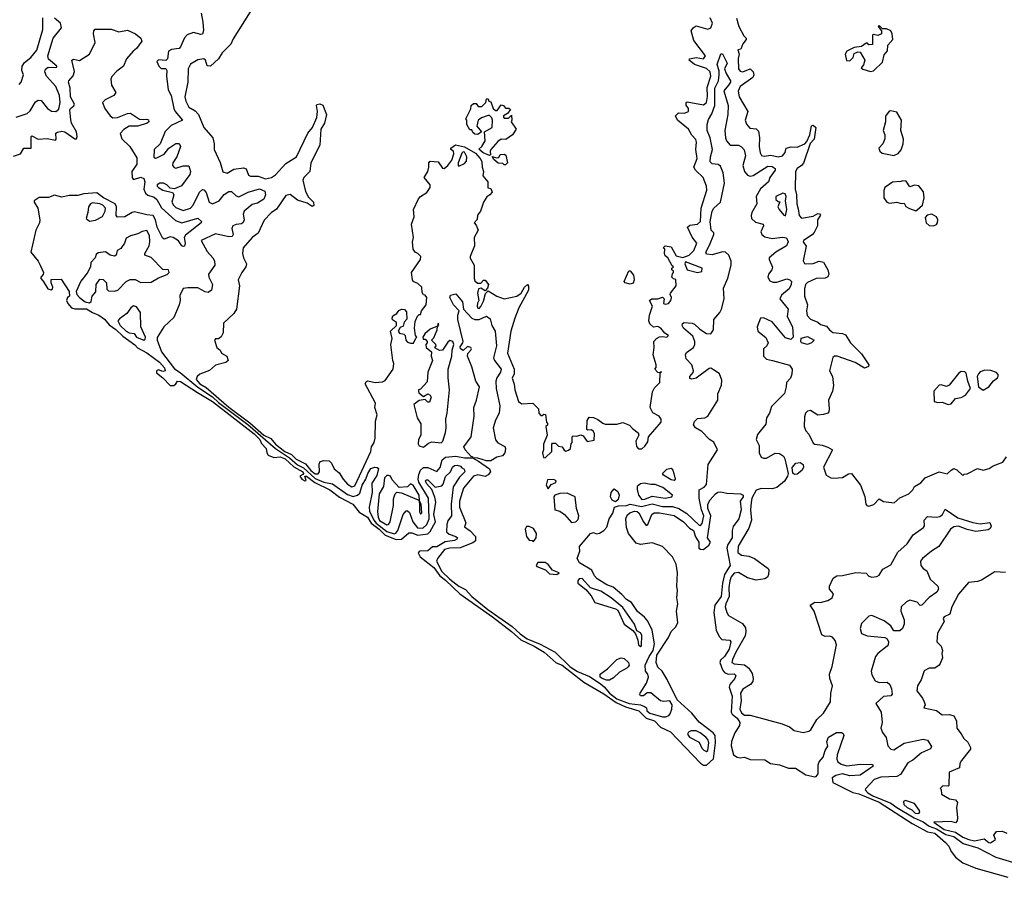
# Model space of a CAD drawing. Extents: x 2601477 to 2753313, y 449408 to 581029.
# Tile 52 of 203: x 2648358 to 2655079, y 450888 to 456741. Entities that reach past the tile are written whole.
import ezdxf

# ---------------------------------------------------------------- set-up
doc = ezdxf.new("R2010")
doc.units = 0

msp = doc.modelspace()

# ---------------------------------------------------------------- linework, layer by layer
at = {"layer": '0CON05XD'}
for points in [[(2649931.4, 456795), (2649815, 456610), (2649799.2, 456575), (2649739.2, 456515), (2649715, 456473.8), (2649660, 456425), (2649637, 456427), (2649625.9, 456465.9), (2649615, 456473.3), (2649575, 456466.7), (2649523.2, 456436.8), (2649507.1, 456405), (2649506.9, 456315), (2649484.6, 456215), (2649491.8, 456185), (2649513.3, 456145), (2649555, 456119.2), (2649578.6, 456095), (2649615.4, 456005.4), (2649675.7, 455935.7), (2649685.8, 455895), (2649686.2, 455855), (2649727.7, 455767.7), (2649745, 455702.5), (2649775, 455693.8), (2649819.5, 455720.5), (2649885, 455730), (2649903, 455723), (2649920, 455680), (2649933.6, 455673.6), (2649985, 455674.4), (2650035, 455655.5), (2650076, 455664), (2650105, 455682.9), (2650175, 455759.4), (2650247.5, 455805), (2650325, 455965.8)], [(2648333.4, 456076.6), (2648409.4, 456100.6), (2648430.5, 456119.5), (2648465, 456180), (2648485, 456192.5), (2648505, 456190), (2648548, 456135), (2648575, 456116), (2648605, 456114.2), (2648625, 456130), (2648635.6, 456175), (2648630, 456225), (2648604.4, 456285), (2648540.5, 456355), (2648528.9, 456385), (2648535, 456403.8), (2648552.3, 456417.7), (2648606, 456414), (2648611.7, 456418.3), (2648612.5, 456425), (2648555, 456472.5), (2648550.8, 456495), (2648586.2, 456615), (2648644.4, 456685), (2648637.2, 456717.2), (2648595, 456752)], [(2648355, 456300), (2648367.5, 456315), (2648383.3, 456365), (2648373.3, 456395), (2648376, 456425), (2648390.3, 456449.7), (2648435, 456484), (2648475, 456533.3), (2648516.5, 456675), (2648516.6, 456753.4)], [(2649596, 456785), (2649609.4, 456725), (2649612.9, 456667.1), (2649607.1, 456642.9), (2649595, 456640.8), (2649545, 456654.3), (2649502.4, 456637.6), (2649482.4, 456617.6), (2649455.8, 456555), (2649445.6, 456544.4), (2649395, 456538.8), (2649375, 456527.5), (2649366.7, 456475), (2649356.4, 456463.6), (2649305, 456467.5), (2649293.6, 456456.4), (2649307.5, 456425), (2649325, 456407.5), (2649355, 456407.5), (2649362.5, 456395), (2649361.2, 456355), (2649372.3, 456262.3), (2649391.2, 456225), (2649410.8, 456135), (2649420, 456115), (2649470, 456055), (2649392, 456018), (2649351.7, 455978.3), (2649316.2, 455895), (2649276.7, 455855), (2649274, 455804), (2649285, 455796.7), (2649295, 455798.8), (2649345, 455824.4), (2649375.8, 455864.2), (2649425, 455896), (2649447.1, 455897.1), (2649456.1, 455876.1), (2649431.9, 455805), (2649404.4, 455765), (2649401.9, 455745), (2649411.7, 455731.7), (2649425, 455726.9), (2649475, 455742.9), (2649513.8, 455743.8), (2649523.9, 455706.1), (2649520, 455685), (2649462, 455608), (2649415, 455586.7), (2649385, 455592.5), (2649362.5, 455615), (2649340, 455625), (2649315, 455625.8), (2649297.5, 455615), (2649297.5, 455605), (2649306.7, 455595), (2649335, 455578.8), (2649402, 455562), (2649410, 455545), (2649397.5, 455495), (2649407.5, 455475), (2649425, 455458.6), (2649475, 455440), (2649525, 455453.9), (2649543.1, 455475), (2649585.6, 455564.4), (2649605, 455581.2), (2649615, 455580), (2649631.3, 455561.3), (2649650.8, 455495), (2649675, 455483.6), (2649718.9, 455505), (2649755, 455547.8), (2649785, 455568.5), (2649805, 455569.4), (2649835, 455538.1), (2649855, 455531.5), (2649918.6, 455565), (2649995, 455587.5), (2650031.1, 455571.1), (2650036.4, 455545), (2650024.1, 455515.9), (2649981.1, 455488.9), (2649945, 455480.8), (2649891.5, 455435), (2649883.1, 455413.1), (2649891.2, 455375), (2649883.9, 455356.1), (2649872, 455348), (2649835, 455344.4), (2649812, 455335), (2649806.9, 455315), (2649815.7, 455275), (2649808.5, 455261.5), (2649785, 455260), (2649695, 455279.5), (2649597.5, 455235), (2649638.3, 455158.3), (2649677.5, 455115), (2649688.1, 455095), (2649690, 455065), (2649646, 455005), (2649649.2, 454985), (2649673.2, 454933.2), (2649668.1, 454895), (2649645, 454880), (2649625, 454884.3), (2649575, 454910.6), (2649505, 454912), (2649474.1, 454905.9), (2649451.7, 454858.3), (2649453.8, 454825), (2649447.5, 454795), (2649411.2, 454708.8), (2649342.5, 454645), (2649297, 454573), (2649296.7, 454555), (2649325.8, 454475), (2649415, 454357.9), (2649454.4, 454334.4), (2649573.4, 454233.4), (2649675, 454167), (2649715, 454129.2), (2649915, 453977.5), (2650103.5, 453813.5), (2650200.6, 453750.6), (2650255, 453704), (2650295, 453683.7), (2650375, 453609.3), (2650435, 453585.2), (2650492.6, 453572.6), (2650595, 453501.4), (2650635, 453486.5), (2650665, 453495.9), (2650679.9, 453510.1), (2650695, 453564.4), (2650720.4, 453605), (2650734.7, 453645), (2650755, 453677.1), (2650783.3, 453686.7), (2650798.8, 453685), (2650807.2, 453677.2), (2650795, 453630.8), (2650761.7, 453578.3), (2650763.9, 453515), (2650744.4, 453415), (2650746.7, 453386.7), (2650774.6, 453325), (2650790.7, 453305), (2650865, 453248.8), (2650915, 453232.8), (2650925, 453236), (2650939.5, 453255), (2650975, 453364), (2650995, 453389.4), (2651005, 453389.4), (2651018.3, 453378.3), (2651040.9, 453315), (2651073, 453273), (2651108.8, 453271.2), (2651137.9, 453295), (2651153.1, 453335), (2651149.1, 453475), (2651082.2, 453585), (2651077.3, 453605), (2651082, 453638), (2651093.9, 453666.1), (2651115, 453685.3), (2651145, 453684.4), (2651205, 453657.3), (2651228.8, 453685)], [(2650325, 455965.8), (2650356.2, 456005), (2650385.5, 456074.5), (2650391.4, 456115), (2650383.3, 456155), (2650387, 456163), (2650406.1, 456166.1), (2650427.7, 456157.7), (2650453.1, 456095), (2650438.6, 456035), (2650414, 455995), (2650407.1, 455885), (2650346, 455765), (2650337.8, 455705), (2650298.6, 455665), (2650290.5, 455645), (2650308.7, 455568.7), (2650329.7, 455529.7), (2650364, 455495), (2650365, 455473.3), (2650355, 455466.2), (2650319.4, 455489.4), (2650255, 455508.5), (2650205, 455548.1), (2650175, 455542), (2650110.9, 455449.1), (2650075, 455422.9), (2650027.6, 455372.4), (2649986, 455285), (2649945, 455255.8), (2649883.8, 455185), (2649878.8, 455145), (2649886.1, 455116.1), (2649906, 455075), (2649902, 455055), (2649874.5, 455015.5), (2649850, 454965), (2649858.8, 454925), (2649838, 454765), (2649820, 454735), (2649750.3, 454669.7), (2649747.5, 454605), (2649732.3, 454577.7), (2649715, 454563.3), (2649695, 454562.5), (2649687, 454553), (2649703.8, 454505), (2649725.8, 454485.8), (2649736.7, 454465), (2649771.2, 454445), (2649781.2, 454415), (2649765, 454402), (2649695, 454382.5), (2649652.8, 454347.2), (2649587.8, 454322.2), (2649570, 454305), (2649563.5, 454285), (2649586.7, 454255), (2649631.1, 454231.1), (2649785, 454097.7), (2649929.9, 453989.9), (2650025, 453905.8), (2650073.3, 453883.3), (2650104.4, 453845), (2650166.9, 453795), (2650214.3, 453774.3), (2650245, 453741.3), (2650309.2, 453709.2), (2650345.4, 453665), (2650375, 453641.6), (2650395, 453641.8), (2650403.8, 453655), (2650402.9, 453707.1), (2650410, 453725), (2650435, 453733.8), (2650470.7, 453730.7), (2650486.7, 453715), (2650505.7, 453675.7), (2650538.3, 453648.3), (2650565.5, 453605), (2650595, 453572.1), (2650625, 453553.1), (2650645, 453559.6), (2650754.5, 453795), (2650760, 453825), (2650778.5, 453855), (2650785.3, 453885), (2650787.8, 454002.2), (2650799.2, 454045), (2650783.3, 454095), (2650786.7, 454125), (2650716.7, 454255), (2650725, 454272.5), (2650735, 454276.2), (2650785, 454266), (2650835, 454270), (2650851.7, 454278.3), (2650906.7, 454355), (2650912.5, 454395), (2650906.2, 454416.2), (2650892, 454525), (2650900, 454565), (2650890, 454615), (2650930, 454655), (2650930, 454675), (2650903.9, 454693.9), (2650900, 454705), (2650905, 454720), (2650933, 454737), (2650945, 454757.5), (2650965, 454766.7), (2650985, 454762.5), (2650998.3, 454748.3), (2651001.7, 454698.3), (2650983, 454677), (2650975, 454650), (2650955, 454640), (2650942.5, 454615), (2650951.7, 454601.7), (2650980, 454595), (2650990, 454585), (2650993.6, 454553.6), (2651005, 454540), (2651025, 454532.5), (2651047, 454533), (2651061.7, 454568.3), (2651070, 454575), (2651060, 454585), (2651053, 454637), (2651058.3, 454681.7), (2651073, 454717), (2651085, 454730), (2651095, 454730), (2651100, 454755), (2651132.5, 454795), (2651136.7, 454845), (2651125, 454860), (2651113.6, 454863.6), (2651105, 454880), (2651102.5, 454915), (2651075, 454940), (2651045, 454953.3), (2651040, 454965), (2651032, 455015), (2651093.3, 455105), (2651096.7, 455125), (2651076.1, 455146.1), (2651057.5, 455155), (2651043.8, 455175), (2651038.8, 455225), (2651046.7, 455255), (2651032.5, 455345), (2651050, 455395), (2651045.8, 455445), (2651080.7, 455519.3), (2651094.6, 455535.4), (2651138.1, 455561.9), (2651160, 455595), (2651160, 455615), (2651120, 455665), (2651143.9, 455706.1), (2651151.2, 455735), (2651150, 455765), (2651160, 455775), (2651215, 455771.2), (2651245, 455727.5), (2651255, 455726.7), (2651280, 455745), (2651308.3, 455781.7), (2651322.5, 455825), (2651320, 455845), (2651300, 455855), (2651300, 455865), (2651333.9, 455886.1), (2651395, 455873.3), (2651470, 455830), (2651502, 455795), (2651513.6, 455773.6), (2651513.8, 455735), (2651523.3, 455705), (2651520, 455675), (2651553.3, 455635), (2651553.3, 455593.3), (2651575, 455590), (2651582.5, 455565), (2651567.5, 455545), (2651546.7, 455533.3), (2651523.9, 455496.1), (2651502.5, 455435), (2651483, 455407), (2651481.7, 455378.3), (2651460, 455355), (2651475, 455340), (2651486.7, 455305), (2651460, 455255), (2651461.7, 455198.3), (2651432.5, 455125), (2651433, 455113), (2651460, 455065), (2651460, 454975), (2651465, 454960), (2651483, 454943), (2651505, 454942.5), (2651525, 454962.5), (2651535, 454962.5), (2651557.5, 454935), (2651551.7, 454908.3), (2651535, 454890), (2651505, 454910), (2651490, 454905), (2651482.5, 454875), (2651492.5, 454825), (2651482.7, 454807.3), (2651480, 454785), (2651485, 454773.3), (2651495, 454771.2), (2651505, 454783.8), (2651525, 454820), (2651538.3, 454871.7), (2651555, 454890), (2651615, 454854.2), (2651665.9, 454835.9), (2651752.5, 454855), (2651781.2, 454875), (2651803.7, 454916.3), (2651825, 454933.3), (2651832, 454922), (2651831.4, 454895), (2651764.6, 454775.4), (2651737.1, 454705), (2651710, 454615), (2651687.1, 454465), (2651734, 454355), (2651733.3, 454325), (2651720, 454295), (2651733, 454253), (2651736.7, 454215), (2651763.3, 454135), (2651785, 454120), (2651860, 454125), (2651900, 454085), (2651902.5, 454055), (2651915, 454040), (2651925, 454040), (2651935, 454050), (2651947, 454047), (2651953.3, 453993.3), (2651960, 453985), (2651960, 453975), (2651950, 453965), (2651957.5, 453905), (2651932.5, 453845), (2651933.3, 453805), (2651927.5, 453785), (2651932.5, 453752.5), (2651945, 453750), (2651990, 453795), (2651990, 453845), (2651995, 453850), (2652015, 453850), (2652035, 453830), (2652060, 453825), (2652073.6, 453803.6), (2652085, 453797.5), (2652105, 453802.5), (2652116.7, 453815), (2652123, 453847), (2652130, 453855), (2652130, 453895), (2652135, 453900), (2652161.7, 453898.3), (2652187.5, 453907.5), (2652205, 453900), (2652232.5, 453862.5), (2652278.3, 453871.7), (2652282.5, 453915), (2652275, 453930), (2652261.7, 453941.7), (2652235, 453940), (2652230, 453945), (2652232.5, 454005), (2652245, 454027.5), (2652275.8, 454025.8), (2652305, 454013.3), (2652338, 453988), (2652355, 453981.2), (2652435, 453980), (2652475, 453991.2), (2652520, 453975), (2652540.7, 453950.7), (2652580.7, 453920.7), (2652583.3, 453905), (2652563.3, 453865), (2652568.3, 453828.3), (2652583, 453813), (2652605, 453812.5), (2652625, 453830), (2652645, 453860), (2652650, 453895), (2652737.5, 453995), (2652737.5, 454015), (2652722.5, 454035), (2652678.8, 454058.8), (2652660.8, 454095), (2652678.3, 454201.7), (2652690.7, 454229.3), (2652726.7, 454265), (2652730, 454330), (2652740, 454335), (2652735, 454340), (2652730, 454330), (2652713, 454333), (2652692.5, 454355), (2652701.7, 454368.3), (2652702.5, 454385), (2652681.2, 454455), (2652688.8, 454505), (2652686.7, 454545), (2652704.2, 454565.8), (2652725, 454576.7), (2652745, 454580), (2652776.1, 454573.9), (2652787.5, 454585), (2652760.7, 454600.7), (2652735, 454636.7), (2652715, 454646.2), (2652683.6, 454643.6), (2652660, 454665), (2652653.3, 454685), (2652656.2, 454725), (2652677.5, 454785), (2652657.5, 454825), (2652673, 454837), (2652713, 454837), (2652745, 454847.5), (2652756.4, 454836.4), (2652752.5, 454805), (2652765, 454800), (2652787.5, 454805), (2652803.3, 454825), (2652807.5, 454845), (2652797.5, 454865), (2652800, 454875), (2652840, 454925), (2652837, 454967), (2652821.7, 454971.7), (2652810, 454985), (2652813, 455007), (2652820, 455015), (2652820, 455025), (2652810, 455035), (2652810, 455045), (2652820, 455055), (2652811.7, 455061.7), (2652782.5, 455115), (2652765, 455130), (2652760, 455145), (2652762.5, 455175), (2652750, 455185), (2652765, 455197.5), (2652805, 455190), (2652840, 455130), (2652885, 455117.5), (2652926.7, 455135), (2652960, 455165), (2652981.2, 455215), (2652947.5, 455257.5), (2652916.7, 455325), (2652931.2, 455338.8), (2652984.3, 455345.7), (2653004, 455365), (2653009.4, 455455), (2653047.4, 455577.4), (2653045.4, 455605.4), (2653024.3, 455665), (2652972.1, 455715), (2652960, 455735), (2652981.9, 455795), (2652972.9, 455855), (2652978.8, 455905), (2652973.9, 455923.9), (2652945, 455953.3), (2652923.1, 455995), (2652848.1, 456055), (2652833.8, 456085), (2652854.3, 456105.7), (2652895, 456102.9), (2652922.5, 456115), (2652923.3, 456135), (2652907, 456157), (2652907.5, 456175), (2652915, 456180), (2653025, 456160), (2653045, 456176.2), (2653052.8, 456217.2), (2653051.4, 456278.6), (2653076, 456355), (2653070.5, 456385), (2653045, 456407.9), (2652963.8, 456435), (2652926.7, 456465), (2652930, 456475), (2652975, 456484.3), (2653025, 456474.2), (2653040, 456495), (2652959.2, 456599.2), (2652940.8, 456665), (2652955, 456686.2), (2652975, 456698.8), (2653055, 456677.5), (2653075.4, 456684.6), (2653086.5, 456716.5), (2653072, 456755)], [(2653251.7, 456751.7), (2653266.2, 456695), (2653301.2, 456631.2), (2653316.7, 456615), (2653316.7, 456605), (2653293.9, 456576.1), (2653280, 456540), (2653260, 456535), (2653270, 456505), (2653262.5, 456477.5), (2653264.4, 456405), (2653275, 456390), (2653295, 456385.7), (2653345, 456406), (2653365.6, 456385.6), (2653368.6, 456365), (2653362.2, 456347.8), (2653275, 456285.5), (2653262.4, 456252.4), (2653269.2, 456215), (2653328.6, 456115), (2653309.2, 456055), (2653318.7, 456028.7), (2653341.1, 456001.1), (2653385.8, 455995.8), (2653400.8, 455980.8), (2653407.8, 455935), (2653404.6, 455875), (2653411.8, 455831.8), (2653421.2, 455815), (2653439.2, 455809.2), (2653485.8, 455815.8), (2653535, 455804.2), (2653565, 455811.2), (2653583.8, 455835), (2653590, 455865), (2653625, 455872.5), (2653665, 455870.6), (2653716.9, 455893.1), (2653730.9, 455909.1), (2653751.4, 455955), (2653762.8, 456017.2), (2653775, 456021.4), (2653791.9, 456005), (2653780.8, 455925), (2653752.9, 455897.1), (2653707.6, 455762.4), (2653694.3, 455745.7), (2653664.3, 455725.7), (2653653.8, 455705), (2653651.2, 455585), (2653660, 455545), (2653662, 455485), (2653671.1, 455451.1)], [(2648315, 455810.8), (2648362.9, 455825), (2648386.7, 455863.3), (2648435.6, 455864.4), (2648436.7, 455943.3), (2648442, 455948), (2648485, 455926.4), (2648545, 455930.8), (2648601.7, 455918.3), (2648606.7, 455925), (2648604.2, 455965.8), (2648615.9, 455974.1), (2648645, 455980), (2648666.7, 455975), (2648735, 455927.5), (2648745, 455927.5), (2648750, 455945), (2648746.3, 455976.3), (2648712.5, 456035), (2648707.2, 456057.2), (2648700.9, 456125), (2648705, 456136), (2648727.3, 456152.7), (2648731.2, 456165), (2648704.6, 456215), (2648703.3, 456275), (2648691.9, 456315), (2648692.9, 456325), (2648722.1, 456357.9), (2648732.2, 456387.8), (2648714.5, 456465.5), (2648725, 456470.8), (2648767.4, 456462.6), (2648835, 456505.6), (2648872.9, 456585), (2648862.5, 456645), (2648864.3, 456665.7), (2648872.5, 456677.5), (2648983.6, 456676.4), (2649035, 456659.2), (2649095, 456669.2), (2649148.6, 456645), (2649184.3, 456615), (2649192.9, 456595), (2649155, 456544.3), (2649132.5, 456527.5), (2649087.5, 456475), (2649066.6, 456423.4), (2649020.6, 456389.4), (2648986.5, 456353.5), (2648979.6, 456335), (2648985.4, 456295.4), (2649014.4, 456245), (2649000.5, 456225), (2648940.8, 456195), (2648922.9, 456175), (2648938.9, 456135), (2648976.1, 456086.1), (2648995, 456072.3), (2649025, 456073.1), (2649095, 456102.1), (2649115, 456103.5), (2649175, 456063.3), (2649205, 456059.2), (2649225, 456063.3), (2649237.7, 456057.7), (2649238.8, 456045), (2649227.5, 456035), (2649165, 456014.5), (2649105, 456013.9), (2649069.1, 455990.9), (2649044.4, 455965), (2649055, 455929.2), (2649109.2, 455875), (2649158.7, 455798.7), (2649157.1, 455755), (2649123.1, 455705), (2649125, 455661.2), (2649135, 455651.4), (2649185, 455666.7), (2649206.7, 455656.7), (2649212.7, 455635), (2649206.1, 455585), (2649216.5, 455556.5), (2649232.9, 455542.9), (2649275, 455529.6), (2649293.3, 455515), (2649326.2, 455456.2), (2649421.1, 455371.1), (2649465.7, 455354.3), (2649575, 455386.2), (2649600, 455365), (2649597.5, 455355), (2649489.1, 455270.9), (2649481.4, 455255), (2649488.6, 455215), (2649483.6, 455196.4), (2649475, 455193.3), (2649465, 455198.8), (2649442.9, 455232.9), (2649405.6, 455255.6), (2649385, 455260), (2649345, 455244), (2649333, 455253), (2649295.6, 455325), (2649285.7, 455375), (2649270, 455405), (2649225, 455408.8), (2649141.1, 455428.9), (2649125, 455425.7), (2649075, 455395.5), (2649025, 455394), (2649015.7, 455405.7), (2649019.5, 455465), (2649010.6, 455485), (2648930.4, 455525), (2648885, 455558.5), (2648797, 455553), (2648755, 455540.8), (2648695, 455541.5), (2648645, 455529.5), (2648595, 455544.2), (2648555, 455526.9), (2648491.2, 455528.8), (2648457.5, 455505), (2648457.5, 455495), (2648481.9, 455455), (2648495.6, 455375), (2648492.5, 455355), (2648468.6, 455305), (2648434.3, 455155), (2648483.4, 455093.4), (2648498.6, 455065), (2648519.6, 455015), (2648518.2, 455001.8), (2648501.4, 454985), (2648502.5, 454975), (2648517.4, 454957.4)], [(2654165, 456387.5), (2654185, 456392.5), (2654248.3, 456451.7), (2654258.3, 456501.7), (2654281.7, 456528.3), (2654283, 456567), (2654317.5, 456605), (2654313.3, 456645), (2654303.3, 456665), (2654275, 456678.8), (2654248.3, 456678.3), (2654225, 456702.5), (2654217.5, 456695), (2654240, 456665), (2654240, 456645), (2654215, 456632.5), (2654185, 456640), (2654180, 456635), (2654178.3, 456571.7), (2654155, 456570), (2654145, 456580), (2654135, 456580), (2654105, 456557.5), (2654055, 456552.5), (2654003.6, 456526.4), (2653992.5, 456505), (2654001.7, 456461.7), (2654025, 456460), (2654047, 456483), (2654055, 456510), (2654078.3, 456521.7), (2654095, 456520), (2654127.5, 456465), (2654117, 456433), (2654101.7, 456411.7), (2654113, 456403), (2654165, 456387.5)], [(2651228.8, 453685), (2651242.4, 453737.6), (2651265, 453754.7), (2651335, 453761.8), (2651395, 453751.8), (2651450, 453750), (2651452.5, 453755), (2651440.3, 453760.3), (2651399.2, 453805), (2651390, 453825), (2651438.8, 453895), (2651461.1, 454035), (2651458.4, 454095), (2651476.7, 454145), (2651497.3, 454235), (2651472, 454275), (2651445, 454372.5), (2651413.8, 454445), (2651416.4, 454463.6), (2651438, 454485), (2651442, 454495), (2651438, 454505), (2651415, 454510), (2651386.2, 454483.8), (2651365.9, 454495.9), (2651365, 454507.5), (2651384, 454535), (2651384.3, 454545), (2651348.4, 454695), (2651347.9, 454725), (2651358, 454755), (2651319.5, 454795), (2651294.2, 454845.8), (2651298.8, 454861.2), (2651335, 454870), (2651381.5, 454815), (2651388, 454765), (2651445, 454704.7), (2651465, 454695.8), (2651495, 454694.7), (2651545, 454718.9), (2651570.3, 454700.3), (2651580.8, 454655), (2651603.8, 454615), (2651613.8, 454515), (2651592.9, 454432.9), (2651599.7, 454415), (2651643.8, 454355), (2651639.3, 454335), (2651614.2, 454295.8), (2651608.3, 454275), (2651610.5, 454225), (2651635.4, 454105), (2651631.6, 454055), (2651605, 454007.5), (2651590.5, 453955), (2651605, 453874.3), (2651622.6, 453852.6), (2651669.1, 453829.1), (2651674.5, 453815), (2651668.5, 453785), (2651654.6, 453765.4), (2651615.4, 453754.6), (2651575, 453730), (2651545, 453730), (2651485, 453748.1), (2651450, 453750), (2651489.3, 453729.3), (2651564.2, 453675), (2651570.8, 453655), (2651555.4, 453634.6), (2651535, 453624.4), (2651485, 453635.4), (2651455, 453625.5), (2651386.5, 453545), (2651360.3, 453455), (2651359.7, 453415), (2651403, 453307), (2651395, 453280), (2651433.1, 453253.1), (2651470, 453215), (2651470, 453185), (2651450.3, 453169.7), (2651365, 453137.2), (2651295, 453134), (2651258.6, 453125), (2651209.5, 453065), (2651203.1, 453045), (2651238.8, 452975), (2651295, 452922.9), (2651355, 452875.4), (2651401.4, 452851.4), (2651444.1, 452805), (2651553.6, 452715), (2651719.9, 452599.9), (2651775, 452550.2), (2651823.1, 452515), (2651909.7, 452479.7), (2652013.6, 452423.6), (2652115, 452323.8), (2652165, 452293.5), (2652247.5, 452257.5), (2652320, 452210), (2652348.3, 452188.3), (2652383.3, 452145), (2652433.3, 452105), (2652518.1, 452075), (2652595, 452064.1), (2652624, 452054), (2652635.4, 452045.4), (2652638.8, 452025), (2652659, 452009), (2652745, 451982.3), (2652767.5, 451982.5), (2652788.3, 451991.7), (2652797.3, 452002.7), (2652809.3, 452035), (2652812, 452065), (2652795, 452093.1), (2652755, 452087.6), (2652732.6, 452092.6), (2652665, 452147.1), (2652642.2, 452147.8), (2652615, 452126), (2652595, 452127.5), (2652590, 452135), (2652593.8, 452145), (2652636.4, 452213.6), (2652650.4, 452255), (2652645.4, 452275.4), (2652630, 452295), (2652627.5, 452335), (2652654.7, 452395), (2652682.4, 452435), (2652691.8, 452481.8), (2652674.6, 452575), (2652645.3, 452635.3), (2652624, 452664), (2652575, 452701.9), (2652533.3, 452763.3), (2652499.5, 452785), (2652469.1, 452819.1), (2652408.1, 452868.1), (2652365.8, 452885), (2652299.4, 452925), (2652281.5, 452945), (2652264.3, 452985), (2652178.8, 453035), (2652163.8, 453065), (2652182.5, 453115), (2652180, 453145), (2652254.6, 453235.4), (2652275, 453242), (2652295, 453233.3), (2652315, 453236.7), (2652345.6, 453254.4), (2652365, 453276.7), (2652380.8, 453335), (2652406.8, 453373.2), (2652417.5, 453415), (2652445, 453423.8), (2652500, 453425), (2652525.6, 453434.4), (2652601.5, 453418.5), (2652675, 453437.2), (2652745, 453418.5), (2652815, 453419.8), (2652856.5, 453405), (2652910.9, 453370.9), (2652995, 453291.5), (2653005, 453290), (2653017.6, 453302.4), (2653026.9, 453355), (2653010.9, 453395), (2652996, 453475), (2652997, 453533), (2653029.3, 453550.7), (2653045, 453570), (2653058.4, 453705), (2653120.8, 453805), (2653097.2, 453857.2), (2653067, 453877), (2653015, 453930.3), (2652970, 453955), (2652957, 453977), (2652965, 453999.2), (2652985, 454020), (2653035, 454024.5), (2653055.8, 454035), (2653124.2, 454145), (2653122.3, 454187.7), (2653147.7, 454247.7), (2653151.7, 454281.7), (2653134.1, 454324.1), (2653105, 454343.8), (2653075, 454362.5), (2653065, 454360), (2652976.4, 454293.6), (2652945, 454287.1), (2652932.9, 454292.9), (2652931.9, 454305), (2652955.6, 454334.4), (2652957.5, 454345), (2652945.8, 454385.8), (2652907.5, 454427.5), (2652903.3, 454455), (2652910.6, 454469.4), (2652956.5, 454503.5), (2652965.9, 454524.1), (2652966.2, 454545), (2652951.9, 454581.9), (2652890, 454635), (2652880, 454655), (2652881.7, 454668.3), (2652892.5, 454675), (2652948.9, 454668.9), (2652965, 454662.5), (2652999.8, 454629.8), (2653045, 454599.6), (2653075, 454597.8), (2653092.9, 454625), (2653095.9, 454695), (2653137.3, 454742.8), (2653148.7, 454765), (2653166.2, 454835), (2653161.1, 454908.9), (2653192.7, 454977.3), (2653215.5, 455065), (2653215, 455092.5), (2653199.4, 455135), (2653175, 455154.2), (2653155, 455155.8), (2653085, 455136), (2653045, 455142), (2653040.6, 455155), (2653067.6, 455202.4), (2653095.7, 455275), (2653095, 455286.7), (2653078.8, 455305), (2653071.2, 455365), (2653085.4, 455435), (2653095, 455454.3), (2653141.1, 455495), (2653168.4, 455625), (2653158.8, 455695), (2653141.6, 455741.6), (2653125, 455753.6), (2653085, 455757.8), (2653072.1, 455772.1), (2653074.1, 455805.9), (2653087.3, 455855), (2653070.2, 455935), (2653050.8, 455985), (2653050.8, 456025), (2653058.8, 456061.2), (2653081.4, 456098.6), (2653102, 456155), (2653103.3, 456275), (2653128.5, 456325), (2653132.4, 456365), (2653131.8, 456391.8), (2653120, 456435), (2653145, 456507.5), (2653155, 456507.5), (2653186.9, 456445), (2653170, 456405), (2653179.2, 456375), (2653209.5, 456325), (2653209.5, 456315), (2653195.6, 456294.4), (2653164.6, 456255), (2653193.1, 456155), (2653191.5, 456095), (2653170.3, 455985), (2653175.3, 455935.3), (2653183.3, 455915), (2653208, 455885), (2653265.4, 455885.4), (2653284.6, 455874.6), (2653303.6, 455853.6), (2653312.9, 455812.9), (2653293.3, 455745), (2653306.2, 455705), (2653325, 455681.2), (2653345, 455674.1), (2653365, 455677.9), (2653465, 455741.5), (2653495, 455740), (2653514, 455725), (2653514, 455715), (2653477.8, 455665), (2653469.4, 455635), (2653415, 455586.4), (2653385.5, 455535), (2653388.9, 455485), (2653354.4, 455425), (2653350, 455405), (2653354, 455385), (2653380.3, 455360.3), (2653433.3, 455345), (2653436.2, 455335), (2653416.4, 455293.6), (2653423.8, 455275), (2653445, 455258.6), (2653495, 455248.5), (2653565, 455256.9), (2653592.5, 455252.5), (2653602.5, 455225), (2653591.7, 455198.3), (2653519.4, 455155), (2653474.2, 455115), (2653472.9, 455105), (2653497.2, 455052.8), (2653493.1, 455035), (2653470, 455005), (2653465.7, 454985), (2653478.6, 454958.6), (2653499.5, 454949.5), (2653525, 454950.4), (2653593.3, 454973.3), (2653615, 454966.8), (2653625.3, 454955), (2653623.9, 454935), (2653609.2, 454905), (2653558.1, 454861.9), (2653547.3, 454835), (2653603.1, 454765), (2653597.3, 454715), (2653632.1, 454645), (2653637.5, 454575), (2653621.7, 454558.3), (2653585, 454570.4), (2653495, 454679.6), (2653435, 454706.9), (2653414.3, 454705), (2653391.1, 454645), (2653397.1, 454615), (2653451.1, 454571.1), (2653466.7, 454535), (2653457.1, 454515), (2653435, 454493.8), (2653434.6, 454445), (2653455, 454423.8), (2653496.1, 454416.1), (2653612.9, 454382.9), (2653630.6, 454355), (2653627.9, 454322.1), (2653618.6, 454295), (2653591.2, 454265), (2653590.8, 454235), (2653579.5, 454190.5), (2653489.5, 454100.5), (2653475.5, 454055), (2653456.4, 454025), (2653450, 453980), (2653395, 453910), (2653385.5, 453875.5), (2653405.4, 453835.4), (2653404.6, 453784.6), (2653419.2, 453755), (2653435, 453747.8), (2653455, 453748.5), (2653515, 453782.3), (2653545, 453781.1), (2653571.3, 453761.3), (2653581.3, 453745), (2653604.3, 453645), (2653600, 453625), (2653579.1, 453590.9), (2653525, 453548), (2653495, 453540), (2653418.1, 453541.9), (2653385, 453530), (2653356, 453475), (2653350, 453445), (2653345.8, 453395), (2653352.5, 453325), (2653335, 453271.2), (2653262.7, 453147.3), (2653259.4, 453105), (2653285, 453085.5), (2653335, 453078.9), (2653373.6, 453063.6), (2653466.2, 452995), (2653472, 452985), (2653470, 452955), (2653462.5, 452937.5), (2653444.3, 452925.7), (2653385, 452915.7), (2653325, 452931.4), (2653265, 452969.1), (2653235, 452963.1), (2653215, 452938.9), (2653205, 452912), (2653197.8, 452865), (2653200.3, 452805), (2653177.3, 452755), (2653174.5, 452735), (2653184.4, 452694.4), (2653196.2, 452675), (2653290.7, 452620.7), (2653311.3, 452591.3), (2653315.6, 452565), (2653310.5, 452535), (2653246.7, 452425), (2653222.7, 452375), (2653220, 452355), (2653235, 452345.6), (2653305, 452337.1), (2653336.1, 452316.1), (2653358.2, 452278.2), (2653365.7, 452245.7), (2653362.5, 452225), (2653345.5, 452204.5), (2653295, 452172.5), (2653278.5, 452145), (2653281.6, 452095), (2653272.6, 452035), (2653285, 452011.5), (2653305, 451995.5), (2653345, 451994.4), (2653562.5, 451935), (2653612.5, 451915), (2653645, 451890), (2653705, 451876.7), (2653745, 451886.2), (2653757.5, 451895), (2653798.1, 451965), (2653845, 452008.6), (2653892.5, 452085), (2653895.3, 452145), (2653905.8, 452195), (2653888.5, 452245), (2653886.2, 452275), (2653903, 452327), (2653933.8, 452475), (2653925.3, 452505), (2653905, 452527.1), (2653885, 452533.3), (2653855, 452530.8), (2653833.4, 452543.4), (2653780, 452705), (2653753.3, 452745), (2653785, 452766.7), (2653825, 452763.3), (2653873.9, 452776.1), (2653903.3, 452795), (2653913, 452823), (2653886.7, 452855), (2653886.2, 452875), (2653911.2, 452928.8), (2653935, 452946.2), (2653975, 452948), (2654065, 452969.2), (2654135, 452963.8), (2654154.3, 452944.3), (2654175, 452936.9), (2654208.3, 452941.7), (2654225, 452951.2), (2654249.7, 452990.3), (2654305, 453021.5), (2654351.8, 453108.2), (2654415.8, 453165), (2654455.8, 453225), (2654528, 453275), (2654534.1, 453285.9), (2654530.8, 453325), (2654555, 453350.5), (2654613.8, 453346.2), (2654638.8, 453351.2), (2654655.8, 453365), (2654675, 453400), (2654761.9, 453341.9), (2654865, 453309.6), (2654915, 453300), (2654980.7, 453310.7), (2654989.2, 453285), (2654981.7, 453268.3), (2654969.3, 453259.3)], [(2651565, 455813.8), (2651522.4, 455832.4), (2651492.5, 455857.5), (2651513.3, 455875), (2651535.8, 455914.2), (2651530, 455975), (2651582.5, 456005), (2651586.2, 456055), (2651580.7, 456070.7), (2651565, 456087.5), (2651555, 456087.5), (2651509.3, 456070.7), (2651487.5, 456055), (2651477.5, 456015), (2651510, 455975), (2651485, 455957.5), (2651465, 455960), (2651451.7, 455971.7), (2651445, 455990), (2651430, 455990), (2651410, 456025), (2651410, 456055), (2651403.3, 456065), (2651437, 456133), (2651440, 456155), (2651455, 456170), (2651475, 456170), (2651488.3, 456148.3), (2651511.7, 456148.3), (2651540, 456175), (2651545, 456200), (2651555, 456200), (2651560, 456185), (2651575, 456180), (2651590, 456135), (2651605, 456122.5), (2651618.3, 456121.7), (2651645, 456160), (2651660, 456155), (2651675, 456137.5), (2651697.5, 456137.5), (2651708.3, 456128.3), (2651688.3, 456101.7), (2651660, 456085), (2651660, 456075), (2651665, 456070), (2651695, 456070), (2651715, 456090), (2651717.5, 456055), (2651712.5, 456045), (2651746.2, 455995), (2651722.5, 455955), (2651675.9, 455924.1), (2651645, 455926.7), (2651620.8, 455909.2), (2651573.3, 455855), (2651568.8, 455845), (2651571.7, 455818.3), (2651565, 455813.8)], [(2654325, 455813.3), (2654355, 455827.5), (2654375, 455852.5), (2654388.8, 455895), (2654390, 455925), (2654372.5, 455985), (2654376.7, 456055), (2654345, 456110), (2654305, 456120), (2654293.6, 456116.4), (2654268.3, 456081.7), (2654266.7, 456045), (2654252.5, 455985), (2654263.3, 455955), (2654263, 455927), (2654250, 455895), (2654222.5, 455865), (2654230, 455845), (2654245, 455830), (2654325, 455813.3)], [(2651355, 455742.5), (2651395, 455758.8), (2651408, 455775), (2651410, 455805), (2651395, 455837.5), (2651385, 455840), (2651375, 455830), (2651350, 455765), (2651350, 455745), (2651355, 455742.5)], [(2651675, 455750), (2651665, 455750), (2651655, 455760), (2651625, 455762.5), (2651595, 455787.5), (2651582.5, 455807.5), (2651615, 455797.5), (2651628.3, 455801.7), (2651638.3, 455821.7), (2651665, 455822.5), (2651676.7, 455816.7), (2651687.5, 455765), (2651675, 455750)], [(2654475, 455437.5), (2654485, 455442.5), (2654520, 455475), (2654532.5, 455525), (2654527, 455567), (2654495, 455607.5), (2654465, 455612.5), (2654435, 455600), (2654408.8, 455638.8), (2654385, 455642.5), (2654373.6, 455636.4), (2654315, 455632), (2654264, 455596), (2654255.8, 455575), (2654256.2, 455526.2), (2654276.2, 455496.2), (2654295, 455490), (2654345, 455496), (2654375, 455487.5), (2654395, 455490), (2654407, 455467), (2654432.3, 455452.3), (2654475, 455437.5)], [(2653585, 455403.3), (2653594, 455445), (2653586.2, 455505), (2653590, 455535), (2653583, 455553), (2653567, 455557), (2653520, 455535), (2653520, 455515), (2653535, 455500), (2653547, 455497), (2653532.5, 455465), (2653542.5, 455445), (2653575, 455406.7), (2653585, 455403.3)], [(2648835, 455366.2), (2648875, 455373.1), (2648922.4, 455397.6), (2648941.5, 455435), (2648944.4, 455455), (2648925.6, 455475), (2648905, 455484.5), (2648855, 455490.8), (2648841.2, 455485), (2648828, 455465), (2648823.8, 455425), (2648811.2, 455385), (2648835, 455366.2)], [(2653671.1, 455451.1), (2653679.4, 455405), (2653695, 455387.1), (2653775, 455400), (2653805, 455417.8), (2653817.2, 455417.2), (2653825, 455406.7), (2653804.5, 455375.5), (2653803.2, 455335), (2653781.4, 455288.6), (2653767.3, 455272.8), (2653708.1, 455235), (2653705.8, 455225), (2653726.7, 455195), (2653706, 455095), (2653715, 455076.7), (2653725, 455074), (2653775, 455076.2), (2653816.1, 455093.9), (2653845, 455086.2), (2653873.9, 455033.9), (2653880, 455005), (2653873.3, 454986.7), (2653855, 454976.7), (2653795, 454975.8), (2653735, 454948.6), (2653722.9, 454935), (2653714.5, 454905), (2653715.7, 454855), (2653735.6, 454795), (2653728.1, 454755), (2653733.4, 454723.4), (2653755, 454697.5), (2653805, 454676.2), (2653825, 454660), (2653865, 454650), (2653885, 454624), (2653907.3, 454607.3), (2653975, 454598.6), (2653995, 454590), (2654029.2, 454535), (2654105, 454460), (2654141.4, 454405), (2654154, 454385), (2654151.2, 454375), (2654125, 454362.2), (2654060.9, 454400.9), (2653937.5, 454445), (2653920, 454445), (2653907.5, 454435), (2653886.7, 454345), (2653906.2, 454305), (2653912, 454245), (2653905.7, 454205), (2653878.8, 454145), (2653883.8, 454085), (2653880, 454065), (2653873.6, 454056.4), (2653845, 454046.7), (2653805, 454042.5), (2653755, 454073.8), (2653735, 454068.8), (2653722, 454055), (2653715, 454030), (2653713.3, 453965), (2653723.8, 453935), (2653745, 453912.5), (2653775, 453851.2), (2653785, 453844.2), (2653835, 453837.5), (2653874.1, 453824.1), (2653906.7, 453805), (2653843.9, 453686.1), (2653862.3, 453632.3), (2653894.2, 453614.2), (2653915, 453611.2), (2653975, 453615.8), (2654015, 453640.8), (2654035, 453643.8), (2654096.7, 453565), (2654127, 453487), (2654133.6, 453433.6), (2654140, 453425), (2654155, 453420), (2654188.3, 453431.7), (2654225, 453470), (2654253.3, 453453.3), (2654325.9, 453444.1), (2654365, 453477.5), (2654427.5, 453505), (2654455, 453532.5), (2654466.2, 453555), (2654509.5, 453580.5), (2654537.5, 453615), (2654634.2, 453655.8), (2654689.3, 453640.7), (2654715, 453667.5), (2654735, 453677.5), (2654755, 453670), (2654795, 453630), (2654805, 453640), (2654825, 453642.5), (2654895, 453677.5), (2654935, 453667.5), (2654975, 453678.8), (2655003.2, 453696.8), (2655068.3, 453721.7), (2655093, 453757)], [(2654595, 455333.5), (2654615, 455342.9), (2654623.1, 455355), (2654624.4, 455375), (2654615.4, 455395.4), (2654585, 455414), (2654552, 455408), (2654538.8, 455391.2), (2654544.5, 455354.5), (2654565, 455335.6), (2654595, 455333.5)], [(2648835, 454809.2), (2648845, 454817.5), (2648852, 454855), (2648878, 454885), (2648881.2, 454935), (2648905, 454970), (2648928.3, 454968.3), (2648950, 454945), (2648953, 454903), (2648965, 454890), (2649005, 454887.5), (2649027.5, 454895), (2649086.1, 454953.9), (2649112.7, 454967.3), (2649147, 454967), (2649185, 454946.7), (2649255, 454950), (2649305, 454980), (2649365, 455002.5), (2649377.5, 455015), (2649373, 455033), (2649335, 455036.7), (2649255, 455117.5), (2649213, 455133), (2649212.5, 455145), (2649242.3, 455197.7), (2649247.1, 455225), (2649245, 455267.5), (2649225, 455303.3), (2649195, 455295.7), (2649165, 455278.8), (2649115, 455266.7), (2649085, 455250), (2649073.3, 455215), (2649049.3, 455180.7), (2649023.6, 455166.4), (2649017.5, 455135), (2649005, 455127.5), (2648975, 455133.8), (2648945, 455156.7), (2648895, 455150), (2648880.7, 455139.3), (2648872.5, 455115), (2648843.3, 455085), (2648842.5, 455055), (2648818.3, 455011.7), (2648775, 454956.2), (2648744.6, 454885.4), (2648748.1, 454865), (2648767.1, 454845), (2648806, 454815), (2648835, 454809.2)], [(2652985, 455016.2), (2653015, 455022.5), (2653017.5, 455045), (2652901.7, 455088.3), (2652897.5, 455075), (2652913.8, 455033.8), (2652985, 455016.2)], [(2652525, 454936), (2652490, 454945), (2652483.6, 454953.6), (2652515, 455027.5), (2652525, 455027.5), (2652547.3, 454997.3), (2652552, 454965), (2652545, 454943.8), (2652525, 454936)], [(2648517.4, 454957.4), (2648551.2, 454905), (2648573.6, 454896.4), (2648583.3, 454905), (2648583.8, 454915), (2648573.1, 454945), (2648572.5, 454967.5), (2648641.2, 454971.2), (2648695.5, 454885.5), (2648698.9, 454855), (2648684, 454845), (2648677.1, 454825), (2648685.7, 454805), (2648710.8, 454775), (2648735, 454767.3), (2648815, 454768.4), (2648855, 454742.4), (2648897.7, 454725), (2648936.7, 454696.7), (2648967.9, 454657.9), (2649015, 454626.9), (2649061.2, 454581.2), (2649145, 454521.2), (2649162.4, 454502.4), (2649227, 454467), (2649312.9, 454402.9), (2649345.5, 454365), (2649352, 454345), (2649335, 454340.4), (2649305, 454352.3), (2649291.8, 454345), (2649291.5, 454331.5), (2649336, 454296), (2649384.3, 454245), (2649410, 454245), (2649424.4, 454255), (2649435, 454273.3), (2649455, 454272.2), (2649573, 454197), (2649675, 454134.3), (2649957.8, 453915), (2649997.5, 453875), (2650007.9, 453847.9), (2650041.4, 453815), (2650044.4, 453785), (2650055, 453769.4), (2650093.3, 453753.3), (2650135, 453758.5), (2650170, 453745), (2650229.3, 453689.3), (2650290, 453655), (2650295.5, 453644.5), (2650291.9, 453638.1), (2650271.1, 453625), (2650284.4, 453605), (2650305, 453594.4), (2650313, 453597), (2650304.3, 453625.7), (2650315, 453626.8), (2650372.6, 453582.6), (2650475, 453533.3), (2650541.8, 453481.8), (2650631.2, 453435), (2650675, 453380.6), (2650732.5, 453345), (2650756.6, 453305), (2650812.4, 453265), (2650852, 453222), (2650927.2, 453192.8), (2650964, 453196), (2651015, 453240), (2651035, 453238.4), (2651075, 453222.2), (2651145, 453232.1), (2651161, 453249), (2651196.4, 453315), (2651184.4, 453365), (2651197.8, 453447.8), (2651191.8, 453481.8), (2651170.8, 453535), (2651135.8, 453575), (2651128.8, 453595), (2651135, 453601.2), (2651145, 453600), (2651195, 453551.2), (2651240, 453560), (2651248.8, 453571.2), (2651265, 453623.8), (2651298, 453655), (2651312.2, 453687.8), (2651325, 453697.5), (2651345, 453700.8), (2651366.7, 453695), (2651375, 453682.5), (2651393, 453673), (2651396.1, 453656.1), (2651361.1, 453618.9), (2651317.6, 453552.4), (2651303.8, 453435), (2651305.6, 453355), (2651279.7, 453320.3), (2651273.1, 453295), (2651270.8, 453245), (2651289.6, 453229.6), (2651336, 453215), (2651345.6, 453205), (2651342.9, 453195), (2651325, 453185.6), (2651262.3, 453177.7), (2651205, 453144.4), (2651175, 453144.3), (2651145, 453115.5), (2651087.1, 453112.9), (2651078.3, 453101.7), (2651091.1, 453075), (2651185, 453002.4), (2651225.5, 452945.5), (2651265, 452915.9), (2651362.9, 452822.9), (2651586.5, 452665), (2651715, 452565.6), (2651777.9, 452507.9), (2651870.9, 452465), (2651938.2, 452425), (2652021, 452351), (2652060, 452335), (2652208.9, 452218.9), (2652345, 452139.6), (2652430.4, 452080.4), (2652492.2, 452052.2), (2652583.1, 452025), (2652633.7, 451973.7), (2652690.6, 451955), (2652732.3, 451912.3), (2652801.2, 451881.2), (2653006, 451666), (2653025, 451653.1), (2653045, 451654.3), (2653094.4, 451695.6), (2653106.7, 451805), (2653105.2, 451855), (2653092.5, 451875), (2652995, 451947.6), (2652945, 452009), (2652845, 452100), (2652778.6, 452238.6), (2652742.4, 452295), (2652713, 452323), (2652701.9, 452355), (2652706.6, 452405), (2652785.7, 452525), (2652804.8, 452565.2), (2652835.4, 452595), (2652850, 452625), (2652841.5, 452705), (2652849.4, 452755), (2652843.9, 452795), (2652848.4, 452845), (2652842.7, 452875), (2652848.4, 452965), (2652838.2, 453025), (2652815, 453076), (2652746.7, 453146.7), (2652675, 453171.8), (2652595, 453159.7), (2652565, 453168.2), (2652514.7, 453235), (2652499.7, 453275), (2652497.6, 453305), (2652496.2, 453335), (2652505, 453360), (2652523.8, 453375), (2652555, 453386), (2652573.7, 453383.7), (2652584.6, 453375), (2652615, 453314.2), (2652635, 453290), (2652645, 453296.7), (2652673.1, 453365), (2652688.8, 453375), (2652725, 453376), (2652825, 453356.4), (2652889.4, 453315), (2652930.8, 453270.8), (2652956.2, 453255), (2652971.6, 453211.6), (2652993.6, 453175), (2652994.5, 453135), (2653005, 453126.5), (2653025.3, 453124.7), (2653062, 453155), (2653073.8, 453175), (2653052.5, 453205), (2653075.4, 453355), (2653054.2, 453405), (2653054.7, 453435), (2653071.5, 453465), (2653106.4, 453505), (2653123.6, 453516.4), (2653145, 453519.7), (2653185, 453510.4), (2653277.5, 453505), (2653295.5, 453495), (2653295.4, 453485), (2653276.8, 453455), (2653282.2, 453395), (2653265.7, 453334.3), (2653228.4, 453281.6), (2653220.4, 453255), (2653221.2, 453205), (2653190.7, 453159.3), (2653184.6, 453135), (2653207.5, 453015), (2653169.2, 452955), (2653154.7, 452895), (2653145.9, 452805), (2653102.9, 452745), (2653096.9, 452695), (2653111.5, 452575), (2653132.5, 452532.5), (2653151.8, 452511.8), (2653205, 452507.5), (2653211.4, 452495), (2653200.7, 452445), (2653169.2, 452395), (2653141.1, 452368.9), (2653137.1, 452355), (2653154.6, 452304.6), (2653168.6, 452285), (2653193.9, 452273.9), (2653235, 452276.2), (2653246.9, 452265), (2653240, 452245), (2653205.6, 452205), (2653201.8, 452185), (2653221.3, 452125), (2653215.4, 452015), (2653222, 452002), (2653255, 451973.8), (2653273.6, 451945), (2653271.2, 451925), (2653239.1, 451875), (2653215.6, 451815), (2653215.5, 451785), (2653231.4, 451725), (2653255, 451707.1), (2653275, 451703.3), (2653305, 451708.8), (2653345, 451691.9), (2653445, 451690.8), (2653483.7, 451663.7), (2653545, 451656.2), (2653605, 451634), (2653653.3, 451633.3), (2653725, 451586.8), (2653785, 451573.3), (2653795, 451576.7), (2653807.6, 451595), (2653808, 451655), (2653814.2, 451675.8), (2653842.4, 451707.6), (2653856.7, 451753.3), (2653875, 451784), (2653867.9, 451815), (2653879.2, 451845), (2653933.3, 451876.7), (2653966.5, 451876.5), (2653978.7, 451868.7), (2653982.7, 451855), (2653937.8, 451725), (2653935.4, 451695), (2653941.9, 451675), (2653965, 451659.1), (2654005, 451648.5), (2654095, 451659.3), (2654177, 451657), (2654182.5, 451655), (2654181.2, 451645), (2654160.7, 451630.7), (2654095, 451584.6), (2654025, 451580), (2653975, 451594.3), (2653928.3, 451581.7), (2653904, 451566), (2653909.2, 451535), (2654045, 451467.4), (2654085, 451457.2), (2654225, 451400.8), (2654449.2, 451255), (2654555, 451198.6), (2654605, 451188.2), (2654676.6, 451126.6), (2654700, 451100), (2654715.8, 451065), (2654745.8, 451025), (2654795, 450985.8), (2654885, 450950), (2655102, 450888)], [(2649205, 454553.3), (2649215, 454560), (2649216.7, 454575), (2649184.1, 454644.1), (2649182.3, 454742.3), (2649155, 454782.5), (2649135, 454787.5), (2649117.5, 454775), (2649090, 454735), (2649039.7, 454700.3), (2649028, 454685), (2649044.6, 454655), (2649085, 454615.4), (2649105, 454603.5), (2649139.3, 454599.3), (2649155, 454574.5), (2649205, 454553.3)], [(2651115, 453823.8), (2651149.3, 453850.7), (2651170.7, 453859.3), (2651235, 453853.5), (2651245.9, 453865), (2651265, 453922.9), (2651270, 453955), (2651266.8, 454015), (2651276.7, 454055), (2651291.9, 454215), (2651282, 454298), (2651283.8, 454355), (2651308.2, 454445), (2651310, 454485), (2651320.8, 454525), (2651315, 454545.5), (2651295, 454551.8), (2651279.4, 454540.6), (2651245, 454486.7), (2651223.6, 454483.6), (2651191.7, 454501.7), (2651200, 454515), (2651197.5, 454525), (2651170, 454555), (2651185, 454570), (2651207.5, 454625), (2651210, 454650), (2651220, 454655), (2651215, 454670), (2651210, 454650), (2651160.7, 454629.3), (2651123.6, 454596.4), (2651110, 454575), (2651111.7, 454561.7), (2651125, 454560), (2651140, 454545), (2651140, 454535), (2651130, 454525), (2651132.5, 454505), (2651170, 454475), (2651167.5, 454445), (2651176.7, 454415), (2651143.8, 454335), (2651139.5, 454270.5), (2651095, 454220), (2651080, 454215), (2651080, 454205), (2651083.6, 454193.6), (2651115, 454170), (2651145, 454187.5), (2651159.3, 454179.3), (2651166.2, 454165), (2651155, 454130), (2651145, 454130), (2651125, 454150), (2651085, 454143.3), (2651047.5, 454115), (2651071.2, 454025), (2651096.4, 453983.6), (2651096.7, 453905), (2651080, 453875), (2651077, 453847), (2651085, 453832.5), (2651115, 453823.8)], [(2653735, 454523.8), (2653695, 454535.8), (2653688.9, 454545), (2653693.2, 454566.8), (2653735, 454578.6), (2653781.2, 454555), (2653762.5, 454535), (2653735, 454523.8)], [(2654695, 454116), (2654715, 454120), (2654745, 454156.7), (2654785, 454163.3), (2654815, 454177.5), (2654847.5, 454225), (2654828.8, 454275), (2654818.8, 454328.8), (2654808.8, 454338.8), (2654785, 454340), (2654765, 454326.7), (2654702.3, 454247.7), (2654685, 454238.8), (2654648.3, 454248.3), (2654635, 454246.2), (2654598.8, 454205), (2654600, 454135), (2654625, 454128.8), (2654655, 454131.2), (2654695, 454116)], [(2654935, 454212.5), (2654972.5, 454235), (2655004.1, 454275.9), (2655033, 454297), (2655040, 454315), (2655025, 454333.3), (2654985.9, 454345.9), (2654945, 454350), (2654915, 454337.5), (2654902.5, 454325), (2654892.5, 454305), (2654902.5, 454235), (2654935, 454212.5)], [(2653646.2, 453636.2), (2653635.8, 453645.8), (2653631.9, 453685), (2653655, 453714.3), (2653685, 453720), (2653705.7, 453705.7), (2653707.8, 453685), (2653697.8, 453665), (2653665, 453640), (2653646.2, 453636.2)], [(2652825, 453596.7), (2652805, 453600), (2652751.7, 453631.7), (2652746.2, 453645), (2652775, 453673.8), (2652805, 453680), (2652816.8, 453666.8), (2652824.2, 453644.2), (2652831.2, 453605), (2652825, 453596.7)], [(2650865, 453293.8), (2650875, 453296), (2650887.1, 453315), (2650909.2, 453425), (2650908.8, 453471.2), (2650920, 453505), (2650933, 453517), (2650965, 453511.2), (2651081.7, 453461.7), (2651087.5, 453437.5), (2651086.2, 453385), (2651095, 453366.7), (2651103.6, 453376.4), (2651098, 453435), (2651087, 453457), (2651085, 453496.7), (2651045, 453563.8), (2651025, 453572.5), (2651005, 453553.3), (2650948.3, 453548.3), (2650900.7, 453600.7), (2650890, 453625), (2650875, 453630), (2650865, 453630), (2650847.5, 453615), (2650842.5, 453555), (2650810.9, 453505), (2650800, 453385), (2650805, 453346.7), (2650815, 453322.1), (2650865, 453293.8)], [(2651965, 453540), (2651985, 453570), (2652018.3, 453581.7), (2652020, 453595), (2652005, 453602.5), (2651960, 453600), (2651952.5, 453565), (2651965, 453540)], [(2652605, 453466.8), (2652625, 453468.2), (2652675, 453488.4), (2652765, 453474.6), (2652810, 453485), (2652813.8, 453495), (2652747.7, 453547.7), (2652695, 453568.2), (2652665, 453568.2), (2652621.7, 453578.3), (2652595, 453573.1), (2652573.5, 453555), (2652572.1, 453535), (2652582.8, 453495), (2652605, 453466.8)], [(2652125, 453310), (2652155, 453313.8), (2652169.1, 453330.9), (2652174.2, 453355), (2652158.6, 453405), (2652150, 453485), (2652095, 453508.8), (2652045, 453507.5), (2652010, 453495), (2652003.3, 453485), (2652010, 453395), (2652045, 453386.2), (2652076.7, 453365), (2652125, 453310)], [(2652425, 453450), (2652401.3, 453461.3), (2652390.6, 453485), (2652396.4, 453513.6), (2652415, 453540), (2652440.6, 453520.6), (2652450, 453495), (2652443.5, 453466.5), (2652425, 453450)], [(2651865, 453180), (2651883.3, 453205), (2651886.7, 453235), (2651865, 453267.5), (2651835, 453282.5), (2651818.3, 453281.7), (2651807.5, 453265), (2651817.5, 453215), (2651835, 453190), (2651857, 453187), (2651865, 453180)], [(2654969.3, 453259.3), (2654885, 453249.2), (2654825, 453261.9), (2654765, 453284.4), (2654735, 453279.4), (2654712.5, 453265), (2654631.2, 453145), (2654580.8, 453115), (2654520, 453065), (2654506, 453045), (2654508.8, 453015), (2654523.8, 452995), (2654549.5, 452979.5), (2654572.8, 452922.8), (2654624.4, 452875), (2654628.5, 452855), (2654618.9, 452835), (2654565, 452796.9), (2654515, 452746), (2654505, 452744), (2654485, 452766.9), (2654435, 452780), (2654411.3, 452768.7), (2654375.8, 452734.2), (2654371.4, 452705), (2654394.3, 452645.7), (2654395.6, 452615), (2654384.4, 452585), (2654365, 452570.5), (2654325, 452570.8), (2654305, 452603.8), (2654258.7, 452638.7), (2654175, 452675.7), (2654155, 452670), (2654105, 452620.6), (2654093.8, 452586.2), (2654105, 452552.7), (2654143.6, 452536.4), (2654262.5, 452525), (2654280, 452515), (2654287.8, 452495), (2654286.7, 452475), (2654279.4, 452465), (2654215.6, 452415), (2654198.9, 452395), (2654170, 452295), (2654175, 452270), (2654198.3, 452228.3), (2654225, 452218), (2654279.1, 452219.1), (2654298, 452205), (2654308.9, 452175), (2654312.2, 452137.8), (2654305, 452125.8), (2654255, 452121.1), (2654202.5, 452075), (2654237.5, 452015), (2654244.3, 451945), (2654236.7, 451905), (2654246.9, 451876.9), (2654273.3, 451843.3), (2654283.1, 451785), (2654305, 451762.9), (2654325, 451757.8), (2654395, 451802.9), (2654525, 451831.8), (2654553.5, 451823.5), (2654581.7, 451781.7), (2654575.7, 451765), (2654512.5, 451737.5), (2654455, 451686.9), (2654421.2, 451668.8), (2654370.9, 451589.1), (2654344.6, 451575.4), (2654235, 451570.4), (2654190, 451555), (2654133.1, 451495), (2654129.4, 451485), (2654148.2, 451465), (2654182, 451445), (2654304.1, 451395), (2654344.3, 451364.3), (2654463.5, 451293.5), (2654525.7, 451265.7), (2654566.2, 451236.2), (2654615, 451218.8), (2654680.4, 451180.4), (2654735, 451165.9), (2654798.6, 451118.6), (2654898.9, 451088.9), (2655021.8, 451025), (2655135, 450991.1)], [(2652025, 452953.8), (2652040, 452965), (2651993.8, 452983.8), (2651965, 453022.5), (2651945.9, 453035.9), (2651895, 453036.7), (2651883, 453017), (2651888.3, 453008.3), (2651947, 452987), (2651975, 452960), (2652025, 452953.8)], [(2655087.3, 452967.3), (2655015, 452973.3), (2654923.9, 452916.1), (2654895, 452906.7), (2654835, 452900), (2654765, 452820), (2654721.2, 452735), (2654706.1, 452683.9), (2654667.5, 452665), (2654662.5, 452655), (2654667.5, 452635), (2654622.9, 452555), (2654618.8, 452495), (2654646.7, 452465), (2654656.7, 452435), (2654652.5, 452415), (2654656.7, 452385), (2654641.7, 452348.3), (2654633.9, 452336.1), (2654605, 452316), (2654565, 452316.2), (2654531.7, 452298.3), (2654510.8, 452235), (2654486.2, 452195), (2654480.7, 452160.7), (2654520.7, 452110.7), (2654532.5, 452085), (2654537.5, 452065), (2654530, 452045), (2654615, 452026.7), (2654655, 451996.2), (2654705, 452000), (2654735, 451990), (2654753.3, 451955), (2654753.8, 451905), (2654785, 451867.5), (2654802.5, 451835), (2654829.2, 451809.2), (2654847.5, 451775), (2654847, 451763), (2654786.2, 451685), (2654776.2, 451665), (2654772.5, 451635), (2654703.3, 451605), (2654700, 451515), (2654695, 451510), (2654658.3, 451511.7), (2654640, 451495), (2654647, 451487), (2654650, 451455), (2654705, 451423.3), (2654745, 451416.7), (2654758.3, 451398.3), (2654752.5, 451365), (2654760, 451295), (2654756.4, 451273.6), (2654745, 451260), (2654715, 451268.8), (2654597.5, 451265), (2654667.8, 451215), (2654745, 451197.1), (2654795, 451161.2), (2654837.5, 451145), (2654875, 451138), (2654941.7, 451151.7), (2654972.5, 451125), (2654985, 451123.8), (2655017.5, 451145), (2655007.5, 451175), (2655025, 451200), (2655063.6, 451203.6), (2655095, 451190)], [(2652595, 452463.3), (2652602.5, 452467.5), (2652605, 452540), (2652595, 452556.7), (2652570, 452570), (2652554, 452615), (2652475, 452730), (2652395, 452795.6), (2652325, 452840.6), (2652254.3, 452864.3), (2652197.6, 452927.6), (2652176.7, 452925), (2652167.7, 452912.3), (2652168.8, 452895), (2652222.9, 452852.9), (2652259.2, 452809.2), (2652283.2, 452763.2), (2652425, 452720.6), (2652440.5, 452710.5), (2652485, 452616), (2652542.9, 452572.9), (2652560.7, 452550.7), (2652577, 452507), (2652581.2, 452475), (2652595, 452463.3)], [(2652363.6, 452233.6), (2652333.9, 452243.9), (2652321.2, 452255), (2652320, 452275), (2652369.3, 452310.7), (2652435, 452373.8), (2652463.9, 452386.1), (2652485, 452381.2), (2652514.2, 452354.2), (2652518, 452335), (2652512, 452325), (2652503.3, 452315), (2652451.3, 452288.7), (2652411.7, 452248.3), (2652385, 452233.8), (2652363.6, 452233.6)], [(2653045, 451746), (2653055, 451753.8), (2653061.1, 451805), (2653055, 451828.8), (2653042, 451845), (2653002, 451875), (2652975, 451886.7), (2652941.7, 451888.3), (2652922.3, 451877.7), (2652916.2, 451865), (2652929.2, 451845), (2652995, 451810), (2653015, 451768.8), (2653028.8, 451755), (2653045, 451746)], [(2654495, 451324.4), (2654503.3, 451335), (2654500, 451345), (2654465, 451392.5), (2654405, 451412.5), (2654390, 451405), (2654393.8, 451385), (2654416.7, 451365), (2654448.2, 451348.2), (2654471.4, 451325), (2654495, 451324.4)]]:
    msp.add_lwpolyline(points, dxfattribs=at)

doc.saveas('drawing.dxf')
